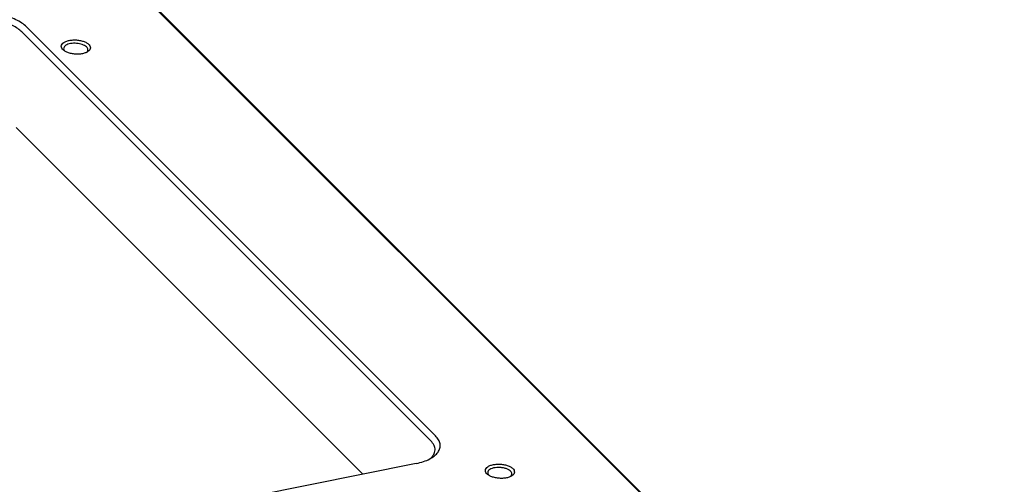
# Model space of a CAD drawing. Header units: inches. Extents: x 155 to 996, y 103 to 697.
# Tile 77 of 81: x 733 to 834, y 517 to 565. Entities that reach past the tile are written whole.
import ezdxf

# ---------------------------------------------------------------- set-up
doc = ezdxf.new("R2010")
doc.units = ezdxf.units.IN

# ---------------------------------------------------------------- blocks, each defined once
blk = doc.blocks.new('E8021-24140', base_point=(199.01, 250.26))
at = {"color": 7, "linetype": 'Continuous'}
for p, q in [((732.97, 579.71), (944.08, 368.4)), ((944.92, 367.7), (733.81, 579.01)), ((775.51, 521.96), (733.49, 564.02)), ((733.02, 563.5), (775.04, 521.43)), ((737.41, 561.53), (737.4, 561.54)), ((739.67, 561.39), (739.66, 561.39)), ((732.41, 553.67), (768.04, 518.01)), ((774.97, 519.61), (774.94, 519.59)), ((773.55, 519.11), (733.51, 511.08)), ((780.99, 517.9), (780.98, 517.92)), ((783.25, 517.77), (783.24, 517.76))]:
    blk.add_line(p, q, dxfattribs=at)
for points, knots in [([(733.49, 564.02), (733.33, 564.15), (733, 564.44), (732.38, 564.77), (731.67, 565.04), (730.86, 565.25), (730.01, 565.38), (729.14, 565.42), (728.28, 565.4), (727.72, 565.31), (727.44, 565.26)], [0, 0, 0, 0, 0.610161, 1.307771, 2.082426, 2.91628, 3.786815, 4.668934, 5.536759, 6.365377, 6.365377, 6.365377, 6.365377]), ([(733.02, 563.5), (732.88, 563.61), (732.59, 563.87), (732.04, 564.16), (731.4, 564.4), (730.68, 564.58), (729.93, 564.7), (729.15, 564.74), (728.38, 564.72), (727.89, 564.64), (727.64, 564.6)], [0, 0, 0, 0, 0.542365, 1.162464, 1.851045, 2.592249, 3.366058, 4.150163, 4.921564, 5.658113, 5.658113, 5.658113, 5.658113]), ([(740.06, 561.84), (740.05, 561.91), (740.03, 562.07), (739.84, 562.27), (739.57, 562.44), (739.22, 562.57), (738.82, 562.65), (738.4, 562.68), (737.99, 562.64), (737.63, 562.56), (737.34, 562.43), (737.13, 562.25), (737.04, 562.03), (737.11, 561.79), (737.29, 561.6), (737.56, 561.43), (737.91, 561.3), (738.31, 561.22), (738.73, 561.19), (739.13, 561.22), (739.5, 561.31), (739.79, 561.44), (740, 561.62), (740.04, 561.77), (740.06, 561.84)], [0, 0, 0, 0, 0.21365, 0.472278, 0.792635, 1.168824, 1.582602, 2.009546, 2.423324, 2.799514, 3.11987, 3.378498, 3.592148, 3.805799, 4.064427, 4.384783, 4.760973, 5.17475, 5.601695, 6.015473, 6.391662, 6.712019, 6.970646, 7.184297, 7.184297, 7.184297, 7.184297]), ([(739.22, 562.2), (739.13, 562.22), (738.94, 562.28), (738.63, 562.32), (738.32, 562.33), (738.02, 562.3), (737.76, 562.23), (737.54, 562.13), (737.39, 562.01), (737.3, 561.85), (737.3, 561.68), (737.36, 561.59), (737.4, 561.54)], [0, 0, 0, 0, 0.295313, 0.607602, 0.921911, 1.22306, 1.497383, 1.734759, 1.931503, 2.095077, 2.248327, 2.420709, 2.420709, 2.420709, 2.420709]), ([(739.67, 561.39), (739.7, 561.43), (739.78, 561.51), (739.81, 561.67), (739.76, 561.83), (739.64, 561.98), (739.45, 562.1), (739.3, 562.16), (739.22, 562.2)], [0, 0, 0, 0, 0.169473, 0.318591, 0.473652, 0.657279, 0.878612, 1.136031, 1.136031, 1.136031, 1.136031]), ([(773.55, 519.11), (773.8, 519.17), (774.27, 519.28), (774.91, 519.55), (775.42, 519.87), (775.79, 520.25), (776, 520.67), (776.01, 521.13), (775.85, 521.58), (775.63, 521.83), (775.51, 521.96)], [0, 0, 0, 0, 0.767278, 1.456009, 2.056777, 2.572237, 3.022991, 3.450634, 3.906584, 4.43042, 4.43042, 4.43042, 4.43042]), ([(774.97, 519.61), (775.11, 519.74), (775.36, 519.98), (775.52, 520.5), (775.4, 521.02), (775.17, 521.29), (775.04, 521.43)], [0, 0, 0, 0, 0.559102, 1.041854, 1.528844, 2.098015, 2.098015, 2.098015, 2.098015]), ([(783.64, 518.22), (783.63, 518.29), (783.61, 518.45), (783.42, 518.65), (783.15, 518.82), (782.8, 518.95), (782.4, 519.03), (781.98, 519.05), (781.58, 519.02), (781.21, 518.94), (780.92, 518.8), (780.72, 518.63), (780.63, 518.4), (780.69, 518.17), (780.87, 517.97), (781.14, 517.8), (781.49, 517.68), (781.89, 517.6), (782.31, 517.57), (782.72, 517.6), (783.08, 517.68), (783.37, 517.82), (783.58, 517.99), (783.63, 518.15), (783.64, 518.22)], [0, 0, 0, 0, 0.21365, 0.472278, 0.792635, 1.168824, 1.582602, 2.009546, 2.423324, 2.799514, 3.11987, 3.378498, 3.592148, 3.805799, 4.064427, 4.384783, 4.760973, 5.17475, 5.601695, 6.015473, 6.391662, 6.712019, 6.970646, 7.184297, 7.184297, 7.184297, 7.184297]), ([(783.25, 517.77), (783.29, 517.82), (783.38, 517.91), (783.39, 518.11), (783.29, 518.29), (783.1, 518.44), (782.84, 518.57), (782.52, 518.66), (782.18, 518.7), (781.83, 518.7), (781.51, 518.66), (781.23, 518.57), (781.02, 518.44), (780.89, 518.27), (780.87, 518.07), (780.94, 517.97), (780.98, 517.92)], [0, 0, 0, 0, 0.194657, 0.367125, 0.559402, 0.798722, 1.08891, 1.4194, 1.772071, 2.125421, 2.457852, 2.750929, 2.993462, 3.188118, 3.360586, 3.552864, 3.552864, 3.552864, 3.552864])]:
    blk.add_open_spline(points, degree=3, knots=knots, dxfattribs=at)
blk = doc.blocks.new('E8021-64140', base_point=(199.01, 250.26))
blk.add_blockref('E8021-24140', (199.01, 250.26))
blk = doc.blocks.new('E8021-96540__50', base_point=(199.01, 250.26))
blk.add_blockref('E8021-64140', (199.01, 250.26))
blk = doc.blocks.new('Gen1', base_point=(572.3, 417.2))
blk.add_blockref('E8021-96540__50', (199.01, 250.26))

msp = doc.modelspace()

# ---------------------------------------------------------------- block references
msp.add_blockref('Gen1', (572.3, 417.2))

doc.saveas('drawing.dxf')
